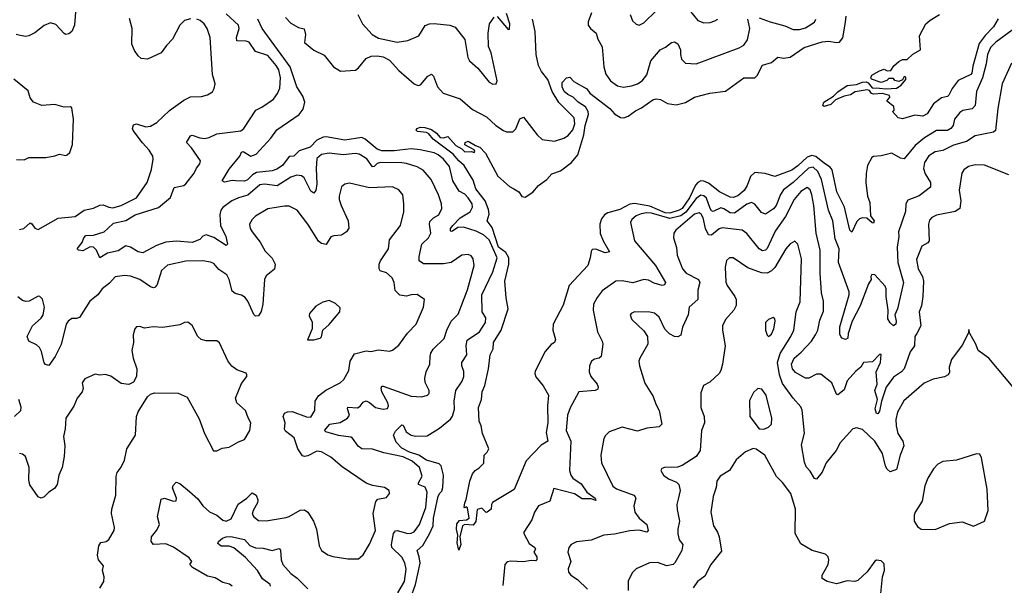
# Model space of a CAD drawing. Extents: x 2133489 to 2292442, y 756223 to 916462.
# Tile 98 of 256: x 2141216 to 2147605, y 850140 to 853812. Entities that reach past the tile are written whole.
import ezdxf

# ---------------------------------------------------------------- set-up
doc = ezdxf.new("R2010")
doc.units = 0

msp = doc.modelspace()

# ---------------------------------------------------------------- linework, layer by layer
at = {"layer": '0CON20XD'}
for points in [[(2141581.3, 853888.7), (2141570.8, 853775), (2141554.1, 853735.9), (2141535, 853720), (2141515, 853716.2), (2141505, 853721.2), (2141450.3, 853780.3), (2141415, 853791.4), (2141375.6, 853774.4), (2141315, 853727.1), (2141275, 853707.1), (2141255, 853703.1), (2141219.7, 853709.7), (2141192.5, 853715)], [(2143886.1, 852775), (2143834.3, 852835), (2143795, 852855.4), (2143725, 852877.2), (2143695, 852882.4), (2143556.6, 852883.4), (2143535, 852878.1), (2143515, 852858.5), (2143505, 852857.3), (2143467.8, 852907.8), (2143419.5, 852939.5), (2143392.2, 852942.2), (2143315, 852933.3), (2143224.7, 852945.3), (2143175, 852936.5), (2143145, 852911.2), (2143139.2, 852845), (2143143.7, 852745), (2143137.1, 852702.9), (2143125, 852685.6), (2143105, 852698.5), (2143062.7, 852785), (2143045, 852798.8), (2143015, 852802.8), (2142975, 852788.2), (2142886.1, 852733.9), (2142805, 852744.7), (2142775, 852738.8), (2142697.3, 852672.7), (2142635, 852655.2), (2142593.3, 852635), (2142535, 852593.3), (2142521.6, 852575), (2142514, 852545), (2142519, 852475), (2142553.2, 852405), (2142563.8, 852355), (2142555, 852346.2), (2142475, 852397.9), (2142425, 852415.8), (2142405, 852406.2), (2142383.8, 852385), (2142334.7, 852365.3), (2142234, 852374), (2142165, 852366.2), (2142104.1, 852345.9), (2142015, 852298.1), (2141985, 852304.4), (2141935, 852335.5), (2141905, 852344.3), (2141855, 852310.8), (2141785, 852296.7), (2141735, 852266), (2141715, 852316.2), (2141695, 852333.8), (2141673.6, 852336.4), (2141625, 852311.9), (2141597.5, 852315), (2141590, 852325), (2141621.1, 852365), (2141632.5, 852395), (2141645, 852410), (2141695, 852413.6), (2141765, 852433.3), (2141788.5, 852455), (2141825, 852490.3), (2141905, 852508.1), (2141965, 852543.6), (2142117.4, 852592.6), (2142195, 852658.1), (2142218.8, 852721.2), (2142280, 852735), (2142295, 852745.7), (2142347.5, 852815), (2142362.5, 852847.5), (2142384.2, 852875), (2142390, 852895), (2142330.1, 852980.1), (2142298.1, 853015), (2142325, 853057.5), (2142335, 853062.9), (2142385, 853043.9), (2142415, 853040), (2142445, 853046.4), (2142495, 853070), (2142650.3, 853089.7), (2142670, 853105), (2142748.6, 853225), (2142787, 853243), (2142862, 853295), (2142888.2, 853331.8), (2142903, 853367), (2142908.9, 853435), (2142896.9, 853485), (2142880.6, 853515), (2142825, 853579.6), (2142745.4, 853605.4), (2142705.9, 853665.9), (2142685, 853673.1), (2142624.7, 853674.7), (2142622.7, 853695), (2142640.8, 853755), (2142635.9, 853775), (2142555, 853849.5)], [(2143410, 853845), (2143440, 853785), (2143503.3, 853715), (2143545, 853691.1), (2143665, 853666.5), (2143733.4, 853676.6), (2143805, 853705.8), (2143847.3, 853772.7), (2143874.4, 853785.6), (2143905, 853787.5), (2144006.1, 853776.1), (2144042.4, 853762.4), (2144103.8, 853683.8), (2144124.4, 853565), (2144133.7, 853543.7), (2144187.6, 853497.6), (2144261.2, 853405), (2144285, 853392), (2144307.5, 853395), (2144313.3, 853415), (2144275.9, 853595.9), (2144258, 853638), (2144255.8, 853724.2), (2144264.2, 853785), (2144295, 853827.5)], [(2146438.5, 852878.5), (2146382.4, 852922.4), (2146355, 852930.9), (2146325, 852918), (2146265, 852862.3), (2146225, 852835.3), (2146115, 852794.6), (2146053.1, 852813.1), (2145985, 852819.2), (2145956.9, 852793.1), (2145936.9, 852735), (2145917.1, 852702.9), (2145875, 852668.4), (2145845, 852657.4), (2145825, 852660), (2145756.9, 852695), (2145685, 852750.2), (2145655, 852763.8), (2145635, 852765.2), (2145615, 852754.1), (2145601.9, 852738.1), (2145561.4, 852655), (2145515, 852585.8), (2145496, 852574), (2145435.3, 852554.7), (2145405, 852558.3), (2145305, 852600), (2145205, 852618.6), (2145175, 852614.8), (2145109.5, 852579.5), (2145031.8, 852558.3), (2145010.6, 852545), (2144991.7, 852518.3), (2144980.5, 852485), (2144983.1, 852423.1), (2145000.8, 852375), (2145042, 852305), (2145015, 852297.7), (2144955, 852321.5), (2144930.8, 852319.2), (2144922.9, 852307.1), (2144918, 852265), (2144901.8, 852215), (2144782.2, 852085), (2144742.8, 851957.2), (2144676.9, 851835), (2144674.3, 851795), (2144693.3, 851735), (2144686.7, 851715), (2144665, 851703.3), (2144625, 851657.5), (2144561.2, 851528.8), (2144558.5, 851515), (2144565, 851494), (2144611.9, 851435), (2144648, 851375), (2144640, 851305), (2144642, 851195), (2144632.5, 851132.5), (2144643.3, 851075), (2144600, 851050), (2144501.7, 850948.3), (2144425, 850762.5), (2144283.8, 850676.2), (2144277.5, 850665), (2144276.1, 850633.9), (2144250, 850615), (2144242.5, 850612.5), (2144215, 850640), (2144185, 850630.8), (2144176, 850554), (2144159.1, 850530.9), (2144105, 850534.5), (2144088.9, 850525), (2144072, 850455), (2144078.5, 850405), (2144065, 850367.5), (2144054.5, 850414.5), (2144058, 850465), (2144050, 850505), (2144051.8, 850538.2), (2144068.9, 850561.1), (2144115, 850565.6), (2144131.4, 850575), (2144121.7, 850641.7), (2144115, 850650), (2144107, 850643), (2144100, 850645), (2144103.3, 850675), (2144113.3, 850696.7), (2144136.2, 850815), (2144155, 850862.5), (2144171.2, 850885), (2144197, 850903), (2144227.5, 850932.5), (2144230, 850985), (2144250, 851005), (2144260, 851025), (2144218.8, 851125), (2144210, 851175), (2144197.5, 851205), (2144194, 851295), (2144212, 851345), (2144216.2, 851395), (2144234.2, 851435.8), (2144258.2, 851545), (2144268.8, 851635), (2144288, 851675), (2144290, 851715), (2144340.6, 851795), (2144384.6, 851935), (2144371.8, 852005), (2144363.6, 852113.6), (2144390.2, 852225), (2144388.7, 852265), (2144370.4, 852300.4), (2144323.1, 852335), (2144282.5, 852462.5), (2144249.4, 852505), (2144261.7, 852548.3), (2144258.4, 852578.4), (2144236.2, 852636.2), (2144175, 852713.3), (2144158.9, 852768.9), (2144100, 852865), (2144064.4, 852895), (2144028.4, 852938.4), (2143899.2, 853035), (2143871.1, 853071.1), (2143855, 853078.5), (2143797.5, 853085), (2143788.8, 853095), (2143792.5, 853105), (2143817.1, 853112.9), (2143845, 853111.5), (2143888.5, 853098.5), (2143921.2, 853075), (2143945, 853046.7), (2143965, 853044.2), (2143995, 853052.5), (2144045, 852993.8), (2144084, 852974), (2144105, 852954.3), (2144146.7, 852956.7), (2144165, 852950), (2144170, 852955), (2144165, 852967.5), (2144105, 853000), (2144107.5, 853015), (2144125, 853023.3), (2144173.8, 852993.8), (2144202.5, 852985), (2144238, 852945), (2144318.8, 852795), (2144395, 852728.6), (2144422.6, 852712.6), (2144454, 852695), (2144475, 852664), (2144495, 852660), (2144545, 852691.1), (2144583.3, 852735), (2144636.7, 852775), (2144669.7, 852810.3), (2144725, 852831.2), (2144795.3, 852885), (2144836.7, 852933.3), (2144876.4, 853065), (2144884.9, 853125), (2144906.6, 853195), (2144905.3, 853214.7), (2144886.5, 853246.5), (2144840.4, 853275), (2144807.9, 853307.9), (2144772.2, 853325), (2144748.2, 853345), (2144735.7, 853375), (2144735.8, 853404.2), (2144765, 853434), (2144785, 853438), (2144810.9, 853410.9), (2144895, 853362.5), (2144916.4, 853335), (2145044.6, 853235), (2145075, 853200), (2145115, 853175.6), (2145135, 853174.3), (2145165, 853184.4), (2145211.2, 853218.8), (2145250.8, 853239.2), (2145325, 853291.9), (2145345, 853298.1), (2145374.4, 853294.4), (2145418.2, 853268.2), (2145475, 853258.8), (2145535, 853274.6), (2145595, 853308.2), (2145695, 853333.6), (2145795, 853347.5), (2145915, 853434.5), (2145986, 853435), (2146000.7, 853449.3), (2146035, 853515.7), (2146095, 853532.7), (2146135, 853567.3), (2146175, 853562.1), (2146215, 853569.2), (2146305, 853630.8), (2146422.5, 853667.5), (2146465, 853671.9), (2146515, 853662.9), (2146535, 853665.6), (2146555.8, 853694.2), (2146574, 853796), (2146578.2, 853835)], [(2144315, 853832.5), (2144385, 853747.5), (2144395, 853750), (2144395.9, 853784.1), (2144375, 853852.5)], [(2144925.8, 853855.8), (2144905, 853797.5), (2144904.4, 853775), (2144919.2, 853755), (2144955.8, 853725), (2144968.1, 853685), (2144995.6, 853635), (2145005.3, 853505.3), (2145018.8, 853458.8), (2145049.5, 853415), (2145095, 853381.5), (2145134.5, 853374.5), (2145185, 853382.1), (2145225, 853395.4), (2145255, 853414.5), (2145285, 853454.2), (2145310.4, 853545), (2145372.5, 853615), (2145407.2, 853632.8), (2145445, 853664.4), (2145465, 853668.6), (2145485.6, 853655), (2145504.4, 853615), (2145503.7, 853586.3), (2145509.4, 853555), (2145535, 853529.4), (2145605, 853525.5), (2145885, 853628.1), (2145915, 853645.7), (2145938.5, 853681.5), (2145953.3, 853755), (2145940.5, 853815)], [(2145176.9, 853845), (2145192.5, 853805), (2145215, 853782), (2145235, 853775.8), (2145265, 853791.4), (2145345, 853868.2)], [(2145560.5, 853875), (2145615, 853805.8), (2145655, 853790.6), (2145696.4, 853793.6), (2145726.3, 853803.7), (2145746, 853815)], [(2147565, 853817.5), (2147535.4, 853765), (2147480.6, 853709.4), (2147442.5, 853657.5), (2147400.3, 853509.7), (2147394.6, 853465.4), (2147387.5, 853455), (2147305, 853416), (2147265.4, 853364.6), (2147245, 853321.4), (2147235, 853313.1), (2147196.6, 853303.4), (2147145, 853264.2), (2147105, 853200.8), (2147075, 853184.2), (2147025, 853190.8), (2146945, 853168), (2146915, 853174.2), (2146880, 853215), (2146890, 853225), (2146888.3, 853248.3), (2146843, 853283), (2146861.7, 853308.3), (2146859.3, 853319.3), (2146815, 853333.3), (2146755, 853328.6), (2146743, 853333), (2146730.8, 853350.8), (2146715.7, 853355.7), (2146637.3, 853342.7), (2146606.5, 853323.5), (2146564.6, 853315.4), (2146508.9, 853291.1), (2146478.1, 853261.9), (2146435, 853248), (2146428, 853255), (2146434.5, 853275.5), (2146495.7, 853314.3), (2146525, 853344), (2146586, 853384), (2146645, 853390), (2146684.2, 853405.8), (2146707.5, 853407.5), (2146722, 853402), (2146748.1, 853368.1), (2146794, 853366), (2146835, 853362), (2146905, 853367.5), (2146935, 853387.5), (2146965, 853422.5), (2146965, 853437.5), (2146955, 853442.5), (2146945, 853420), (2146919.3, 853410.7), (2146895, 853417.5), (2146885, 853430), (2146855, 853430), (2146843.3, 853416.7), (2146805, 853403.3), (2146742.5, 853425), (2146738, 853435), (2146745, 853451.2), (2146795, 853480), (2146825, 853490), (2146845, 853480), (2146868.3, 853481.7), (2146887, 853513), (2146919.3, 853540.7), (2146945, 853552.5), (2146975, 853552.5), (2147011.7, 853588.3), (2147060, 853615), (2147053.6, 853706.4), (2147096.1, 853783.9), (2147122.5, 853807.5), (2147185, 853844.2)], [(2141215, 852448.5), (2141242, 852455), (2141285, 852492), (2141295, 852486.7), (2141315, 852457.5), (2141335, 852448.6), (2141465, 852522.7), (2141575, 852533.5), (2141634.6, 852575.4), (2141695, 852588.6), (2141735, 852606.9), (2141758.7, 852608.7), (2141795, 852593.5), (2141820.3, 852590.3), (2141875, 852606.2), (2141975, 852655.6), (2142042.5, 852755), (2142071.1, 852838.9), (2142082.9, 852905), (2142080, 852925), (2142055.6, 852965), (2142011.9, 853011.9), (2141952.2, 853092.2), (2141948.6, 853105), (2141955, 853128.8), (2141975, 853135.6), (2142035, 853116.2), (2142065, 853120), (2142105.3, 853144.7), (2142188.9, 853221.1), (2142281.7, 853288.3), (2142325, 853310), (2142395, 853313.1), (2142435, 853324), (2142467, 853343), (2142478.8, 853365), (2142483.8, 853395), (2142467.5, 853455), (2142451.4, 853695), (2142433.1, 853755), (2142413.7, 853783.7), (2142386.5, 853806.5), (2142365, 853815.8)], [(2142325, 853818), (2142285, 853806.2), (2142254.5, 853775.5), (2142207.1, 853685), (2142169.2, 853645), (2142135, 853596), (2142045, 853555.7), (2142005, 853560), (2141985, 853576), (2141960.5, 853610.5), (2141943, 853653), (2141946.1, 853753.9), (2141928.3, 853818.3)], [(2143762.4, 850085), (2143784.9, 850145.1), (2143813.5, 850283.5), (2143808.9, 850325), (2143795.6, 850365), (2143831.2, 850398.8), (2143876, 850474), (2143898.1, 850525), (2143901.5, 850575), (2143931.8, 850718.2), (2143941.5, 850738.5), (2143955, 850750), (2143962.5, 850775), (2143966.5, 850855), (2143950.4, 850915), (2143937.4, 850927.4), (2143855, 850951.7), (2143805, 850984.9), (2143745, 851004.3), (2143695, 851029.7), (2143659.8, 851069.8), (2143641.7, 851115), (2143655, 851139.3), (2143695, 851181.9), (2143705, 851180), (2143724.6, 851135), (2143755, 851114.7), (2143785, 851108.7), (2143859.3, 851110.7), (2143940.7, 851159.3), (2144012, 851218), (2144023.4, 851236.6), (2144037, 851283), (2144034.8, 851335), (2144046.1, 851405), (2144086.1, 851465), (2144097.9, 851495), (2144098, 851528), (2144084.4, 851565), (2144085.6, 851585), (2144116.4, 851635), (2144112.9, 851697.1), (2144119.8, 851730.2), (2144199.6, 851785), (2144238.5, 851845), (2144240.9, 851875), (2144217.2, 851915), (2144215.3, 852025), (2144286.2, 852173.8), (2144313.8, 852265), (2144261.5, 852381.5), (2144225, 852415.3), (2144178.1, 852438.1), (2144095, 852465.2), (2144058.2, 852461.7), (2144025, 852439.4), (2144015, 852435.8), (2144010.6, 852440.6), (2144010.9, 852455), (2144027.3, 852475), (2144075, 852525.2), (2144138.8, 852565), (2144153.2, 852595), (2144150.9, 852615), (2144125, 852654.6), (2144105, 852677.8), (2144067.5, 852697.5), (2144025.8, 852765), (2144005, 852859.3), (2143965, 852906.5), (2143931.3, 852935), (2143905, 852947.8), (2143815, 852967.2), (2143755, 852972.3), (2143645, 852960.7), (2143565, 852960.9), (2143535, 852970.7), (2143456.8, 853036.8), (2143435, 853045.8), (2143325, 853030.4), (2143205, 853050.4), (2143185, 853048.9), (2143145, 853029), (2143100.6, 852985), (2143030.1, 852959.9), (2142995, 852925.6), (2142965, 852922.9), (2142922.3, 852865), (2142885, 852841.6), (2142855, 852831.3), (2142751.5, 852818.5), (2142726.6, 852803.4), (2142695, 852772.1), (2142675, 852763.1), (2142615.5, 852764.5), (2142595, 852766.9), (2142545, 852756.9), (2142529.2, 852765), (2142575, 852840.9), (2142645.4, 852925), (2142655, 852951.2), (2142666, 852955), (2142715, 852926.2), (2142750.7, 852939.3), (2142845, 853041.8), (2142883.5, 853096.5), (2143028.5, 853195), (2143055, 853230.8), (2143065.3, 853275), (2143052.5, 853315), (2143015, 853375.5), (2142971.7, 853505), (2142788.9, 853755), (2142762.2, 853815)], [(2142940, 853825), (2142975, 853789.3), (2143025, 853761.3), (2143062.8, 853752.8), (2143071.5, 853715), (2143064.1, 853664.1), (2143125, 853612.7), (2143191.1, 853581.1), (2143251.2, 853505), (2143297.3, 853477.3), (2143395, 853484.6), (2143415, 853499.6), (2143465, 853560), (2143496.1, 853573.9), (2143535, 853576.7), (2143575, 853570.3), (2143615, 853549.7), (2143675, 853481.5), (2143775, 853396), (2143795, 853385.8), (2143805, 853384.2), (2143818.3, 853391.7), (2143865, 853445.7), (2143888.1, 853458.1), (2143900.8, 853445), (2143927.3, 853375), (2143964.2, 853335), (2144075, 853297.8), (2144155, 853229.5), (2144245, 853181.5), (2144304.4, 853125), (2144355, 853091.5), (2144375, 853084.5), (2144415, 853084.4), (2144435, 853103.3), (2144461.3, 853168.7), (2144485, 853178.8), (2144574, 853064), (2144605, 853032.9), (2144685, 853023.1), (2144746.6, 853043.4), (2144775, 853060), (2144805, 853097.5), (2144818.2, 853135), (2144812.7, 853175), (2144713.2, 853273.2), (2144670.2, 853345), (2144643.8, 853423.8), (2144601.2, 853475), (2144581.2, 853515), (2144566.2, 853585), (2144561.3, 853735), (2144543.3, 853815)], [(2146015, 853824.5), (2146085, 853796.9), (2146181.5, 853771.5), (2146235, 853747.1), (2146275, 853747.8), (2146315, 853758.5), (2146372.5, 853795), (2146381.9, 853815)], [(2147656.1, 853743.9), (2147549.6, 853665), (2147515, 853630), (2147494.5, 853585), (2147485.9, 853524.1), (2147463.1, 853435), (2147423.4, 853345), (2147415.3, 853254.8), (2147395, 853231.8), (2147335, 853222.9), (2147315, 853210), (2147281.5, 853165), (2147272.1, 853125), (2147258.5, 853105), (2147235, 853092.9), (2147165, 853091.2), (2147087.1, 853045), (2147025.5, 852995), (2146955, 852909.2), (2146932, 852912), (2146875, 852946), (2146805, 852928.6), (2146755.7, 852924.3), (2146745, 852915.8), (2146717.9, 852865), (2146707.4, 852812.6), (2146705.5, 852755), (2146716.9, 852665), (2146733.1, 852625), (2146737.3, 852537.3), (2146760.6, 852505), (2146755, 852491.2), (2146748, 852492), (2146712.7, 852522.7), (2146685, 852525.3), (2146665, 852519.1), (2146648.3, 852501.7), (2146615, 852432), (2146603.3, 852445), (2146567.5, 852595), (2146518.5, 852695), (2146486.7, 852836.7), (2146474, 852855), (2146438.5, 852878.5)], [(2147650.9, 853529.1), (2147590.9, 853395), (2147561.5, 853235), (2147548.5, 853091.5), (2147535, 853081.5), (2147415, 853057.5), (2147360, 853020), (2147275, 852996.7), (2147205, 852963.1), (2147155, 852953.6), (2147115, 852928.2), (2147086.1, 852885), (2147080.3, 852845), (2147090.1, 852810.1), (2147126.7, 852755), (2147125.6, 852725), (2147051.9, 852668.1), (2146979.5, 852640.5), (2146965.6, 852615), (2146963.1, 852566.9), (2146917.1, 852435), (2146920, 852405), (2146910, 852335), (2146913.7, 852235), (2146949.6, 852105), (2146911.1, 851935), (2146893.9, 851895), (2146903.2, 851855), (2146900.8, 851835), (2146885, 851824.5), (2146864.2, 851844.2), (2146849.9, 851869.9), (2146851.1, 851925), (2146838.9, 852015), (2146838.9, 852065), (2146832.6, 852082.6), (2146765, 852155.6), (2146745, 852157.5), (2146738.8, 852145), (2146740, 852125), (2146723.1, 852096.9), (2146669.3, 851955), (2146617.6, 851855), (2146592, 851775), (2146590, 851745), (2146575, 851735.6), (2146550, 851745), (2146537.9, 851767.9), (2146537.1, 851817.1), (2146597.1, 852025), (2146597.2, 852045), (2146528.4, 852235), (2146534.1, 852325), (2146508.2, 852388.2), (2146491.6, 852505), (2146463.2, 852575), (2146419.3, 852775), (2146395.7, 852825), (2146365, 852854.2), (2146335, 852848.6), (2146235, 852755.2), (2146172.5, 852707.5), (2146152.7, 852677.3), (2146124.1, 852605.9), (2146107.2, 852582.8), (2146055, 852550), (2146028.9, 852558.9), (2145985, 852614.4), (2145965, 852624.5), (2145935, 852614.1), (2145855, 852556.2), (2145825, 852556.8), (2145785, 852584.1), (2145765, 852590.6), (2145715, 852567.2), (2145705, 852570.4), (2145696.2, 852585), (2145672.2, 852652.2), (2145655, 852667.6), (2145635, 852672.9), (2145605, 852651), (2145538.4, 852561.6), (2145505, 852539.2), (2145435, 852521.5), (2145315.6, 852555), (2145285, 852557.4), (2145248.2, 852551.8), (2145215, 852537.7), (2145188.1, 852515), (2145180, 852495), (2145204.4, 852375), (2145342.4, 852215), (2145405.7, 852105), (2145399.1, 852090.9), (2145385, 852085.5), (2145331.9, 852101.9), (2145295, 852121.5), (2145265.5, 852124.5), (2145195, 852102.2), (2145124.5, 852115.5), (2145085, 852113.1), (2144995, 852052.2), (2144961.9, 852008.1), (2144940, 851965), (2144937.3, 851925), (2144964.4, 851785), (2144995.7, 851725), (2144999.4, 851705), (2144988.1, 851625), (2144976.1, 851613.9), (2144945, 851607.8), (2144926.2, 851593.8), (2144913.5, 851565), (2144911.8, 851525), (2144922.5, 851495), (2144962.9, 851445), (2144970, 851425), (2144966.4, 851413.6), (2144950, 851405), (2144844, 851395), (2144788.5, 851291.5), (2144771.1, 851245), (2144761.8, 851145), (2144792.1, 851075), (2144783.5, 850885), (2144791.8, 850855), (2144805, 850836.2), (2144858.2, 850798.2), (2144896.6, 850745), (2144950, 850705), (2144955, 850690), (2144925, 850700.3), (2144865, 850700.2), (2144815, 850734.5), (2144680.9, 850769.1), (2144655.8, 850685), (2144582, 850655), (2144556, 850615), (2144540, 850565), (2144488, 850485), (2144487.1, 850475), (2144521.1, 850411.1), (2144559.2, 850385), (2144562.5, 850375), (2144552, 850355), (2144571.5, 850325), (2144572.5, 850305), (2144565, 850297.5), (2144535, 850300), (2144485, 850291.8), (2144403, 850297), (2144378.8, 850291.2), (2144364.2, 850275), (2144351.1, 850138.9)], [(2141195, 852904), (2141245, 852902), (2141275, 852916), (2141385, 852916.2), (2141445, 852926.7), (2141475, 852938.8), (2141515, 852930), (2141525, 852933.3), (2141540.7, 852949.3), (2141557.7, 853002.3), (2141566, 853165), (2141555, 853240), (2141545, 853246.7), (2141505, 853243.8), (2141445, 853260), (2141360, 853255), (2141305, 853276), (2141285, 853303.8), (2141270, 853350), (2141178.8, 853425)], [(2147635, 852803.5), (2147475, 852867.5), (2147415, 852868.5), (2147371.7, 852858.3), (2147342.4, 852837.6), (2147328.5, 852815), (2147312.5, 852705), (2147322.1, 852635), (2147316.9, 852585), (2147285, 852566.9), (2147165, 852542.2), (2147133.6, 852526.4), (2147119.3, 852510.7), (2147113.3, 852485), (2147117.5, 852375), (2147108.1, 852361.9), (2147069.5, 852340.5), (2147035.7, 852255), (2147046.7, 852195), (2147073.5, 852145), (2147079.5, 852115), (2147076.9, 852015), (2147066.7, 851955), (2147051.8, 851915), (2147063.8, 851825), (2147037.8, 851775), (2147023.8, 851755), (2147021.1, 851695), (2146994.6, 851655), (2146954.6, 851545), (2146936.7, 851525), (2146885, 851490.5), (2146838.2, 851425), (2146807.8, 851335), (2146795, 851271.2), (2146785, 851253.1), (2146775, 851255.7), (2146767.1, 851285), (2146781.3, 851345), (2146765.3, 851405), (2146780.4, 851445), (2146773.8, 851526.2), (2146800.5, 851585), (2146805, 851637.5), (2146795, 851638.8), (2146748.9, 851591.1), (2146690, 851585), (2146674.2, 851555), (2146640.2, 851529.8), (2146585, 851466.7), (2146565, 851408.6), (2146525, 851375.8), (2146515, 851380), (2146485.8, 851455), (2146415, 851510.8), (2146385, 851510), (2146335.5, 851484.5), (2146315, 851483.3), (2146250.7, 851520.7), (2146229.4, 851545), (2146223, 851575), (2146240.7, 851615), (2146286.7, 851653.3), (2146353.8, 851725), (2146378.8, 851765), (2146394.1, 851795.9), (2146408.3, 851861.7), (2146431.5, 851918.5), (2146431.8, 851985), (2146418.6, 852038.6), (2146409.2, 852165), (2146410, 852315), (2146384.7, 852425), (2146369.4, 852605), (2146356.6, 852675), (2146345, 852706.9), (2146325, 852722.7), (2146283.3, 852696.7), (2146241.9, 852645), (2146185, 852533.8), (2146118, 852438), (2146065, 852326.7), (2146055, 852316.2), (2146035, 852311.3), (2146013.1, 852323.1), (2145935, 852423.3), (2145904.7, 852444.7), (2145775, 852460.6), (2145755, 852453.9), (2145705, 852413.3), (2145685, 852413.8), (2145665.2, 852455), (2145650, 852525), (2145638.1, 852548.1), (2145625, 852558.7), (2145595, 852549.4), (2145474.4, 852445), (2145461.1, 852425), (2145459.1, 852395), (2145477.6, 852332.4), (2145482.2, 852282.2), (2145515.5, 852195), (2145540, 852165), (2145620, 852125), (2145629.6, 852105), (2145616.6, 852055), (2145616.9, 851995), (2145560.8, 851945), (2145553.3, 851895), (2145515.8, 851815), (2145510.8, 851785), (2145505, 851763.3), (2145486.7, 851753.3), (2145465, 851755.6), (2145432.9, 851772.9), (2145402.6, 851802.6), (2145365, 851880), (2145335, 851905.7), (2145305, 851912.5), (2145205, 851916), (2145182.5, 851905), (2145177.5, 851892.5), (2145188.8, 851865), (2145265, 851791.2), (2145289.2, 851755), (2145291.4, 851705), (2145239.2, 851615), (2145234.3, 851595), (2145237.1, 851565), (2145271.3, 851451.3), (2145326.9, 851365), (2145342.5, 851315), (2145364.5, 851275), (2145381.5, 851185), (2145365, 851169.5), (2145285, 851160), (2145225, 851141.1), (2145125, 851165.5), (2145040, 851135), (2145017, 851113), (2145007, 851093), (2144985.7, 850985), (2144992, 850935)], [(2142595, 850134.2), (2142576.5, 850146.5), (2142535, 850158), (2142485, 850187.3), (2142435, 850199.5), (2142338, 850255), (2142320, 850275), (2142332, 850295), (2142315, 850317.1), (2142215, 850387.8), (2142165, 850408.8), (2142085, 850404.4), (2142068.1, 850425), (2142071.5, 850455), (2142105, 850496.7), (2142123.1, 850535), (2142110.8, 850585), (2142135, 850698), (2142155, 850705.6), (2142215, 850685.8), (2142231.2, 850688.8), (2142232.9, 850705), (2142207.5, 850772.5), (2142211.4, 850788.6), (2142230.7, 850809.3), (2142255, 850800), (2142318.2, 850748.2), (2142372.1, 850702.1), (2142405, 850656.4), (2142446.9, 850616.9), (2142495, 850595.7), (2142535, 850563.1), (2142555, 850556.9), (2142589.1, 850570.9), (2142633.9, 850666.1), (2142690.6, 850705), (2142725, 850740), (2142750, 850725), (2142761.1, 850695), (2142758.5, 850675), (2142730, 850625), (2142725, 850602.5), (2142735, 850584.3), (2142765, 850561.4), (2142815, 850557.5), (2142945, 850580), (2142965, 850585.8), (2143035, 850628.1), (2143065, 850630), (2143085, 850614), (2143121.9, 850555), (2143140.8, 850505), (2143160, 850395), (2143173.3, 850365), (2143215, 850338), (2143247.3, 850327.3), (2143345, 850310.8), (2143415, 850312), (2143445, 850336.7), (2143485, 850406.2), (2143523.7, 850496.3), (2143510, 850605), (2143525.9, 850684.1), (2143540.5, 850699.5), (2143595, 850710), (2143616.2, 850735), (2143613.3, 850755), (2143584.1, 850774.1), (2143505, 850788.1), (2143465, 850803.1), (2143308.3, 850908.3), (2143235, 850970.6), (2143175, 851005.7), (2143145, 851010), (2143085, 850980.4), (2143065, 850976.2), (2143051.1, 850981.1), (2143021.3, 851025), (2142997.3, 851097.3), (2142940.9, 851140.9), (2142933.3, 851153.3), (2142938.2, 851195), (2142925.5, 851235), (2142933.2, 851256.8), (2142954, 851266), (2142985, 851267.7), (2143075.9, 851234.1), (2143105, 851231.2), (2143130, 851275), (2143133.1, 851335), (2143155, 851370), (2143203.3, 851406.7), (2143296, 851455), (2143320, 851475), (2143350.8, 851535), (2143360, 851595), (2143387.7, 851642.3), (2143465, 851661.4), (2143495, 851656.9), (2143545, 851667.8), (2143615, 851659.2), (2143635, 851667.1), (2143675, 851699.2), (2143732.6, 851777.4), (2143788.6, 851835), (2143835.7, 851945), (2143842.5, 851995), (2143795, 852026.7), (2143755, 852025.8), (2143725, 852017.5), (2143683.4, 852023.4), (2143652.8, 852052.8), (2143645.3, 852105.3), (2143632.9, 852135), (2143595, 852167.8), (2143555, 852182), (2143548.6, 852195), (2143549.4, 852225), (2143556.9, 852245), (2143608.6, 852325), (2143615, 852383.3), (2143686, 852476), (2143707.8, 852565), (2143709.4, 852615), (2143702.5, 852675), (2143677, 852707), (2143635, 852725.7), (2143485, 852720), (2143355, 852749.2), (2143325, 852743.8), (2143305, 852726.7), (2143289.2, 852665), (2143289.2, 852645), (2143301.8, 852605), (2143347.1, 852505), (2143351.4, 852458.6), (2143336, 852434), (2143305, 852412.2), (2143255, 852409.1), (2143235, 852401.9), (2143205, 852353.1), (2143175, 852357.5), (2143155, 852373.1), (2143085.5, 852485), (2143015.8, 852575), (2142965, 852600.5), (2142935, 852600.9), (2142826.6, 852583.4), (2142746.2, 852535), (2142723.8, 852515), (2142708, 852485), (2142712.5, 852455), (2142725, 852433.8)], [(2143669, 850091), (2143712.5, 850165), (2143724.7, 850244.7), (2143714.5, 850285), (2143695, 850322.2), (2143630.9, 850385), (2143628.9, 850405), (2143642, 850475), (2143655, 850494.3), (2143664.5, 850495.5), (2143735, 850476.7), (2143755, 850477.7), (2143775, 850487.3), (2143810.3, 850535), (2143850.3, 850645), (2143860.4, 850745), (2143846.6, 850776.6), (2143803.8, 850795), (2143803.1, 850805), (2143827.8, 850847.8), (2143809.6, 850905), (2143762.9, 850945), (2143705, 850974.2), (2143578.8, 850998.8), (2143505, 851023.3), (2143435, 851025.5), (2143412, 851042), (2143375.4, 851095.4), (2143365, 851102.2), (2143285, 851111.9), (2143203.3, 851135), (2143193.6, 851145), (2143227.9, 851185), (2143295, 851196.5), (2143343.3, 851225), (2143355.3, 851245), (2143342.7, 851285), (2143345, 851296.9), (2143407.4, 851292.6), (2143425, 851302.7), (2143445, 851328.5), (2143465, 851336.4), (2143485, 851327.1), (2143525, 851293.3), (2143575, 851282.8), (2143601.8, 851288.2), (2143609.1, 851305), (2143605.5, 851324.5), (2143566.2, 851395), (2143560.7, 851419.3), (2143565, 851432), (2143575, 851433.1), (2143755, 851367.1), (2143825, 851364), (2143862.5, 851375), (2143872.5, 851385), (2143873.3, 851405), (2143845.9, 851455.9), (2143844.2, 851484.2), (2143854.4, 851525), (2143876.9, 851575), (2143879.5, 851625), (2143883, 851647), (2143898, 851672), (2143969.2, 851740.8), (2143986.5, 851795), (2144015.2, 851854.8), (2144060, 851900), (2144121.5, 852058.5), (2144165.5, 852215.5), (2144159.3, 852259.3), (2144145, 852278), (2144125, 852287.1), (2144085, 852281.9), (2144015.3, 852234.7), (2143965, 852226.7), (2143835.5, 852225.5), (2143808.6, 852245), (2143808.6, 852275), (2143825.7, 852355), (2143867.5, 852395), (2143884.6, 852425), (2143874.5, 852485), (2143878, 852502), (2143901.4, 852525), (2143935.7, 852545), (2143954.4, 852585), (2143952.2, 852615), (2143933.3, 852675), (2143886.1, 852775)], [(2142725, 852433.8), (2142776.3, 852366.3), (2142808.7, 852308.7), (2142853.6, 852263.6), (2142874.4, 852225), (2142868.8, 852191.2), (2142815, 852148.6), (2142803.8, 852125), (2142794.5, 851965), (2142783, 851917), (2142765, 851890), (2142745, 851886.7), (2142735, 851896.7), (2142695.7, 851985), (2142678.9, 852008.9), (2142655, 852023.1), (2142613.3, 852035), (2142595, 852048.8), (2142576.2, 852125), (2142560, 852155), (2142509.2, 852189.2), (2142475, 852227.8), (2142455, 852237.1), (2142405, 852246.7), (2142295, 852242.9), (2142175, 852217.3), (2142136.7, 852183.3), (2142107.4, 852092.6), (2142095.5, 852074.5), (2142085, 852070), (2142065, 852076.9), (2141995.9, 852125.9), (2141934.5, 852145.5), (2141895, 852151.5), (2141835, 852142.9), (2141798.8, 852101.2), (2141751.8, 852065), (2141722.9, 852025), (2141671.5, 851985), (2141605, 851878), (2141585, 851870.8), (2141555, 851872), (2141530, 851855), (2141518.1, 851835), (2141485, 851703.8), (2141445.7, 851625), (2141405, 851566), (2141383.1, 851573.1), (2141374.4, 851584.4), (2141358.3, 851658.3), (2141344.3, 851684.3), (2141325, 851701.2), (2141276.2, 851725), (2141263.8, 851755), (2141300, 851825), (2141355.8, 851874.2), (2141367.9, 851895), (2141376.5, 851945), (2141365, 851997.5), (2141347.5, 852015), (2141335, 852016.2), (2141277.5, 851985), (2141255, 851981.4), (2141235, 851987.5), (2141205, 852012)], [(2147662, 851425), (2147505, 851613.3), (2147435, 851663.3), (2147420, 851705), (2147380, 851775), (2147375, 851800), (2147370, 851775), (2147331.2, 851698.8), (2147262, 851605), (2147247.5, 851555), (2147247.9, 851522.1), (2147240, 851505), (2147216.5, 851493.5), (2147143, 851477), (2147085, 851452), (2146953.1, 851336.9), (2146912.6, 851262.6), (2146900.9, 851215), (2146902.5, 851175), (2146914.8, 851124.8), (2146946.2, 851075), (2146952.1, 851045), (2146927.9, 850985), (2146905, 850892), (2146865, 850876.7), (2146845, 850894), (2146833.5, 850913.5), (2146815.3, 850995), (2146765, 851074.5), (2146685, 851152), (2146645, 851162.5), (2146622, 851155), (2146540, 851065), (2146513.1, 851015), (2146448.2, 850935), (2146422.2, 850875), (2146385, 850828.8), (2146373.2, 850833.2), (2146345, 850880.8), (2146319.8, 850909.8), (2146308.2, 850938.2), (2146288.3, 851051.7), (2146307.6, 851127.6), (2146293.2, 851276.8), (2146285, 851297.5), (2146234.3, 851354.3), (2146165, 851450), (2146145.2, 851505), (2146133.9, 851585), (2146149.7, 851645), (2146220.3, 851755), (2146239.3, 851795), (2146254.7, 851915), (2146281.1, 851978.9), (2146288.9, 852258.9), (2146265, 852353.3), (2146245, 852373.8), (2146215, 852357.1), (2146187.5, 852325), (2146115, 852202.9), (2146095, 852181.8), (2146065, 852166.7), (2146028.8, 852168.8), (2145941.4, 852201.4), (2145845, 852265.8), (2145822.5, 852265), (2145802.7, 852247.3), (2145792.9, 852205), (2145796.8, 852106.8), (2145805.8, 852085), (2145857.1, 852015), (2145864.5, 851994.5), (2145864.5, 851955.5), (2145850.6, 851925), (2145795.5, 851864.5), (2145775.7, 851825), (2145775.7, 851795), (2145794.4, 851695), (2145776.9, 851575), (2145765.5, 851534.5), (2145754.5, 851515.5), (2145695, 851458), (2145653.6, 851436.4), (2145635, 851390), (2145636, 851295), (2145658, 851235), (2145659.2, 851195), (2145640.8, 851145), (2145631.2, 851015), (2145605, 850975.6), (2145515, 850917.5), (2145485, 850907.5), (2145400, 850905), (2145382.3, 850897.7), (2145376.7, 850885), (2145393.3, 850855), (2145425, 850830), (2145478.3, 850808.3), (2145492, 850795), (2145501.4, 850755), (2145488.8, 850698.8), (2145479.5, 850665), (2145481.1, 850631.1), (2145496.7, 850555), (2145485.6, 850505), (2145485.6, 850474.4), (2145494.4, 850435), (2145519.2, 850405), (2145513.1, 850365), (2145466.9, 850285), (2145455, 850274.4), (2145415, 850266.7), (2145355, 850286.7), (2145303.4, 850286.6), (2145215, 850245.8), (2145189.7, 850220.3), (2145163.2, 850166.8), (2145164.2, 850105.8)], [(2143125, 851732.5), (2143165, 851743.3), (2143175, 851752.5), (2143183.9, 851796.1), (2143225, 851833.3), (2143292.5, 851915), (2143295, 851940), (2143265, 851970), (2143225, 851987.5), (2143182.3, 851977.7), (2143138.3, 851951.7), (2143096.7, 851905), (2143095, 851890), (2143113, 851847), (2143113.3, 851805), (2143082.5, 851732.5), (2143125, 851732.5)], [(2146075, 851753.8), (2146095, 851770), (2146109.4, 851805), (2146117.5, 851855), (2146115, 851870), (2146105, 851877.5), (2146075, 851866.2), (2146056, 851845), (2146054.2, 851795), (2146065, 851762.5), (2146075, 851753.8)], [(2141735, 850121.2), (2141761.2, 850165), (2141764, 850195), (2141754, 850235), (2141758.8, 850265), (2141728, 850305), (2141720.8, 850335), (2141728.8, 850395), (2141742, 850418), (2141777.5, 850425), (2141795, 850436.2), (2141828, 850495), (2141831.2, 850515), (2141812.5, 850605), (2141812.9, 850635), (2141839.2, 850725), (2141841.4, 850845), (2141848.8, 850871.2), (2141874.2, 850905.8), (2141895, 850952.5), (2141912, 851025), (2141967.5, 851115), (2141974.5, 851235.5), (2141984.4, 851265.6), (2142046.1, 851363.9), (2142065, 851380), (2142091.7, 851388.3), (2142245, 851386.7), (2142301.7, 851361.7), (2142381.2, 851221.2), (2142414.5, 851124.5), (2142473, 851013), (2142495, 851012.5), (2142530.7, 851029.3), (2142575, 851036.7), (2142635, 851072), (2142675, 851086.7), (2142710, 851145), (2142716, 851195), (2142697.4, 851227.4), (2142680.8, 851275), (2142624.4, 851324.4), (2142615.8, 851355), (2142655, 851450), (2142690, 851495), (2142690, 851505), (2142685, 851517.5), (2142625, 851538.8), (2142591.7, 851561.7), (2142567.3, 851597.3), (2142513.2, 851713.2), (2142495, 851725.8), (2142425, 851725.8), (2142393.3, 851735), (2142371.2, 851755), (2142336.1, 851826.1), (2142307, 851847), (2142285, 851846.7), (2142255, 851831.2), (2142145, 851813.1), (2142081.4, 851818.6), (2142025, 851810), (2141995, 851820), (2141975, 851817.5), (2141963.3, 851805), (2141952.5, 851765), (2141953.8, 851715), (2141944, 851665), (2141952.5, 851615), (2141976.1, 851543.9), (2141973.3, 851495), (2141955, 851457.5), (2141925, 851443.8), (2141875, 851450), (2141807, 851497), (2141772.3, 851507.7), (2141736.1, 851503.9), (2141705, 851511.2), (2141639.3, 851480.7), (2141622, 851455), (2141628.2, 851418.2), (2141622.1, 851395), (2141589.4, 851355), (2141568.3, 851301.7), (2141515.6, 851225), (2141512.1, 851155), (2141501.2, 851105), (2141509.2, 851045), (2141504.4, 850975), (2141492.5, 850905), (2141470.8, 850855), (2141459.2, 850795), (2141442.7, 850767.3), (2141405, 850743.8), (2141375, 850714), (2141355, 850706.2), (2141335, 850713.8), (2141281.2, 850791.2), (2141274.3, 850825), (2141276.9, 850905), (2141254, 850975), (2141235, 850990.8), (2141215, 850995.6)], [(2146045, 851154.2), (2146075, 851165.8), (2146094, 851185), (2146095.7, 851224.3), (2146058.6, 851375), (2146032.3, 851412.3), (2146005, 851416.7), (2145977.7, 851392.3), (2145950.3, 851339.7), (2145952.5, 851235), (2146013.3, 851155), (2146045, 851154.2)], [(2141182, 851235), (2141222.9, 851275), (2141225.5, 851295.5), (2141210.8, 851345)], [(2146801.2, 850065), (2146813.3, 850195), (2146826.7, 850235), (2146825, 850280), (2146805, 850297.5), (2146775, 850302.5), (2146763.6, 850296.4), (2146715, 850227.5), (2146655, 850170), (2146635, 850163.3), (2146585, 850168.8), (2146515, 850150), (2146455, 850163.8), (2146423.6, 850183.6), (2146423.8, 850205), (2146462, 850275), (2146466, 850305), (2146461.2, 850325), (2146445, 850341.2), (2146358.8, 850365), (2146285, 850408.8), (2146248, 850475), (2146249.2, 850635), (2146218.6, 850735), (2146165, 850806.2), (2146126.2, 850845), (2146050, 850985), (2145995, 851023.3), (2145975, 851026.7), (2145925, 851006.7), (2145865.4, 850954.6), (2145821.4, 850885), (2145761.2, 850848.8), (2145739.4, 850815), (2145734.4, 850775), (2145714.6, 850715.4), (2145700, 850615), (2145718.1, 850525), (2145743.5, 850485), (2145753.6, 850455), (2145768.6, 850361.4), (2145701.1, 850275), (2145660.5, 850199.5), (2145614.7, 850165.3), (2145586.2, 850123.8)], [(2147155, 850502), (2147248.8, 850541.2), (2147330.7, 850550.7), (2147405, 850523.3), (2147476.7, 850555), (2147500, 850625), (2147493.9, 850763.9), (2147456.4, 850966.4), (2147445, 850990), (2147425, 850992.5), (2147295, 850951.2), (2147205, 850943.8), (2147173.3, 850925), (2147145, 850896.7), (2147108, 850835), (2147090, 850785), (2147072, 850685), (2147026.7, 850615), (2147020, 850595), (2147020, 850555), (2147040.5, 850520.5), (2147064.1, 850504.1), (2147155, 850502)], [(2144992, 850935), (2145065, 850782.5), (2145088.8, 850765), (2145200, 850725), (2145210, 850715), (2145214, 850705), (2145200.6, 850655), (2145206.9, 850615), (2145236, 850576), (2145285.3, 850535), (2145293.8, 850495), (2145285, 850483.8), (2145235, 850498), (2145175, 850493.8), (2145075, 850471.4), (2145005.6, 850464.4), (2144925, 850431.8), (2144829.1, 850420.9), (2144794.6, 850405.4), (2144779.2, 850385), (2144772.5, 850355), (2144792.9, 850295), (2144774.4, 850245.6), (2144776.9, 850225), (2144791.4, 850205), (2144835, 850176.7), (2144900.8, 850115)], [(2142843.3, 850135), (2142841.2, 850145), (2142792.1, 850182.1), (2142758.8, 850235), (2142680.4, 850320.4), (2142605, 850382.5), (2142575, 850393.2), (2142524.3, 850394.3), (2142502, 850412), (2142506.2, 850425), (2142532.5, 850445), (2142556.2, 850455), (2142585, 850457.5), (2142675, 850437.5), (2142709.1, 850399.1), (2142745, 850382.5), (2142795, 850380.3), (2142855, 850364.6), (2142899.4, 850379.4), (2142908.2, 850368.2), (2142912.6, 850305), (2142924, 850275), (2142975, 850216.7), (2143016.4, 850185), (2143085, 850116.5)]]:
    msp.add_lwpolyline(points, dxfattribs=at)

doc.saveas('drawing.dxf')
